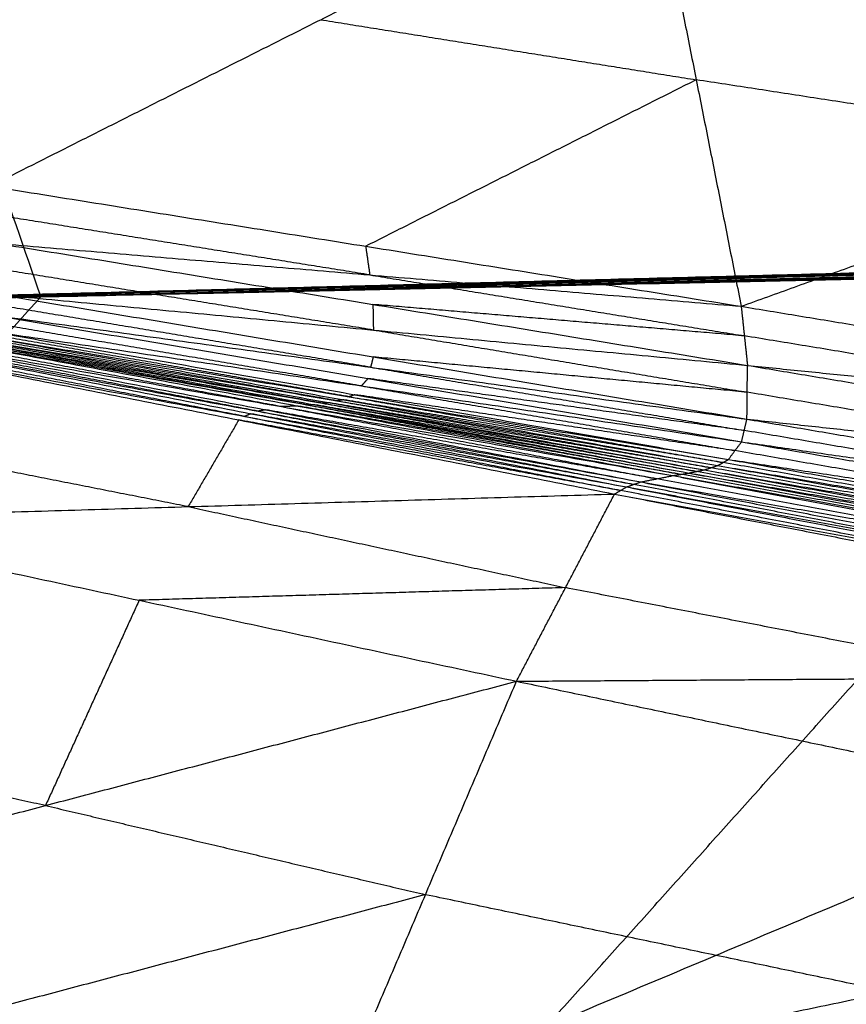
# Model space of a CAD drawing. Header units: millimetres. Extents: x -106 to 110, y -96 to 120.
# Tile 221 of 256: x -101.99 to -101.621, y 31.098 to 31.537. Entities that reach past the tile are written whole.
import ezdxf

# ---------------------------------------------------------------- set-up
doc = ezdxf.new("R2010")
doc.units = ezdxf.units.MM
doc.header["$MEASUREMENT"] = 0
doc.layers.add('Default', color=7, linetype='Continuous', true_color=0x000000)

msp = doc.modelspace()

# ---------------------------------------------------------------- linework, layer by layer
at = {"layer": 'Default'}
for points in [[(-101.75117, 33.44115, 10.92222), (-101.11253, 32.44615, 11.35846), (-100.47389, 31.45116, 11.79471)], [(-101.75117, 33.44115, 10.92222), (-100.674, 32.45892, 11.10503), (-99.59683, 31.47669, 11.28783)], [(-102.33266, 32.43333, 11.93985), (-102.15662, 31.9235, 12.31119), (-101.98058, 31.41367, 12.68252)], [(-102.33266, 32.43333, 11.93985), (-101.40328, 31.94225, 11.86728), (-100.47389, 31.45116, 11.79471)], [(-102.00314, 31.46302, 13.57193), (-101.85573, 31.53722, 13.58723), (-101.70833, 31.61143, 13.60254)], [(-101.70833, 31.61143, 13.60254), (-101.68826, 31.51044, 13.63325), (-101.66819, 31.40945, 13.66396)], [(-101.66819, 31.40945, 13.66396), (-101.47825, 31.47808, 13.6679), (-101.28831, 31.54671, 13.67185)], [(-101.85573, 31.53722, 13.58723), (-101.772, 31.52383, 13.61024), (-101.68826, 31.51044, 13.63325)], [(-101.68826, 31.51044, 13.63325), (-101.76196, 31.47334, 13.62559), (-101.83566, 31.43623, 13.61794)], [(-101.47825, 31.47808, 13.6679), (-101.58326, 31.49426, 13.65058), (-101.68826, 31.51044, 13.63325)], [(-102.00314, 31.46302, 13.57193), (-101.83566, 31.43623, 13.61794), (-101.66819, 31.40945, 13.66396)], [(-102.26411, 31.40757, 12.85164), (-101.37825, 31.43052, 12.32493), (-100.4924, 31.45347, 11.79823)], [(-102.26411, 31.40757, 12.85164), (-101.38716, 31.43036, 12.32578), (-100.51021, 31.45315, 11.79992)], [(-101.98058, 31.41367, 12.68252), (-101.23649, 31.43357, 12.24037), (-100.4924, 31.45347, 11.79823)], [(-101.98058, 31.41367, 12.68252), (-101.22724, 31.43242, 12.23861), (-100.47389, 31.45116, 11.79471)], [(-102.26411, 31.40757, 12.85164), (-101.39395, 31.42882, 12.32824), (-100.52379, 31.45007, 11.80483)], [(-102.26411, 31.40757, 12.85164), (-101.39865, 31.42716, 12.33225), (-100.53319, 31.44674, 11.81285)], [(-101.83384, 31.42346, 13.62513), (-101.91758, 31.43685, 13.60213), (-102.00131, 31.45024, 13.57912)], [(-102.26411, 31.40757, 12.85164), (-101.40136, 31.42626, 12.33771), (-100.53861, 31.44495, 11.82378)], [(-102.58568, 30.7395, 12.02924), (-101.75524, 31.0883, 12.04353), (-100.9248, 31.4371, 12.05782)], [(-102.26411, 31.40757, 12.85164), (-101.59445, 31.42233, 12.45473), (-100.9248, 31.4371, 12.05782)], [(-101.23649, 31.43357, 12.24037), (-101.67942, 31.4221, 12.50373), (-102.12234, 31.41062, 12.76708)], [(-101.99949, 31.43746, 13.58631), (-101.83384, 31.42346, 13.62513), (-101.66819, 31.40945, 13.66396)], [(-101.99949, 31.43746, 13.58631), (-101.83244, 31.41029, 13.63075), (-101.66539, 31.38312, 13.67519)], [(-101.98058, 31.41367, 12.68252), (-101.45269, 31.42538, 12.37017), (-100.9248, 31.4371, 12.05782)], [(-101.88885, 29.8001, 10.52299), (-101.40682, 30.6186, 11.29041), (-100.9248, 31.4371, 12.05782)], [(-101.83566, 31.43623, 13.61794), (-101.83475, 31.42984, 13.62154), (-101.83384, 31.42346, 13.62513)], [(-102.12234, 31.41062, 12.76708), (-101.7503, 31.42057, 12.54601), (-101.37825, 31.43052, 12.32493)], [(-102.12234, 31.41062, 12.76708), (-101.78752, 31.418, 12.56863), (-101.45269, 31.42538, 12.37017)], [(-101.83222, 31.39888, 13.63945), (-101.91574, 31.41247, 13.61723), (-101.99927, 31.42605, 13.59502)], [(-101.75524, 31.0883, 12.04353), (-101.60396, 31.25684, 12.20685), (-101.45269, 31.42538, 12.37017)], [(-101.59445, 31.42233, 12.45473), (-101.8584, 31.41648, 12.61091), (-102.12234, 31.41062, 12.76708)], [(-101.83384, 31.42346, 13.62513), (-101.75031, 31.40987, 13.64735), (-101.66679, 31.39628, 13.66957)], [(-102.58568, 30.7395, 12.02924), (-102.28313, 31.07658, 12.35588), (-101.98058, 31.41367, 12.68252)], [(-102.26411, 31.40757, 12.85164), (-102.12234, 31.41062, 12.76708), (-101.98058, 31.41367, 12.68252)], [(-101.99905, 31.41465, 13.60372), (-101.83234, 31.38689, 13.64643), (-101.66563, 31.35914, 13.68914)], [(-101.99905, 31.41465, 13.60372), (-101.83222, 31.39888, 13.63945), (-101.66539, 31.38312, 13.67519)], [(-101.83344, 31.38231, 13.65161), (-101.91679, 31.39618, 13.63026), (-102.00014, 31.41006, 13.6089)], [(-101.83244, 31.41029, 13.63075), (-101.83233, 31.40458, 13.6351), (-101.83222, 31.39888, 13.63945)], [(-101.66679, 31.39628, 13.66957), (-101.74961, 31.40329, 13.65016), (-101.83244, 31.41029, 13.63075)], [(-101.66819, 31.40945, 13.66396), (-101.66679, 31.39628, 13.66957), (-101.66539, 31.38312, 13.67519)], [(-101.66819, 31.40945, 13.66396), (-101.46233, 31.37553, 13.68875), (-101.25646, 31.34161, 13.71354)], [(-102.00124, 31.40547, 13.61409), (-101.83464, 31.37726, 13.65588), (-101.66803, 31.34904, 13.69768)], [(-102.00124, 31.40547, 13.61409), (-101.83344, 31.38231, 13.65161), (-101.66563, 31.35914, 13.68914)], [(-101.84296, 31.36914, 13.668), (-101.92626, 31.38358, 13.64755), (-102.00956, 31.39802, 13.6271)], [(-102.00709, 31.39894, 13.62463), (-101.84048, 31.37005, 13.66553), (-101.67388, 31.34117, 13.70644)], [(-102.00709, 31.39894, 13.62463), (-101.83756, 31.37399, 13.66116), (-101.66803, 31.34904, 13.69768)], [(-101.83756, 31.37399, 13.66116), (-101.92086, 31.3881, 13.64026), (-102.00417, 31.40221, 13.61936)], [(-101.83222, 31.39888, 13.63945), (-101.74886, 31.385, 13.66081), (-101.66551, 31.37113, 13.68216)], [(-102.05431, 31.39425, 13.64124), (-101.88683, 31.36158, 13.68219), (-101.71934, 31.32891, 13.72314)], [(-102.05431, 31.39425, 13.64124), (-101.88365, 31.36269, 13.68248), (-101.71299, 31.33114, 13.72371)], [(-101.88365, 31.36269, 13.68248), (-101.96733, 31.37878, 13.66218), (-102.051, 31.39488, 13.64187)], [(-102.04768, 31.39551, 13.6425), (-101.88034, 31.36332, 13.68311), (-101.71299, 31.33114, 13.72371)], [(-102.04768, 31.39551, 13.6425), (-101.87319, 31.36473, 13.68175), (-101.69869, 31.33395, 13.72099)], [(-101.87319, 31.36473, 13.68175), (-101.95671, 31.38025, 13.66163), (-102.04023, 31.39577, 13.64152)], [(-102.03277, 31.39604, 13.64054), (-101.86573, 31.365, 13.68076), (-101.69869, 31.33395, 13.72099)], [(-102.03277, 31.39604, 13.64054), (-101.86212, 31.36558, 13.67934), (-101.69147, 31.33512, 13.71815)], [(-101.86212, 31.36558, 13.67934), (-101.94557, 31.3808, 13.65924), (-102.02901, 31.39603, 13.63914)], [(-102.02525, 31.39601, 13.63774), (-101.85836, 31.36557, 13.67794), (-101.69147, 31.33512, 13.71815)], [(-102.02525, 31.39601, 13.63774), (-101.85497, 31.36627, 13.67618), (-101.68468, 31.33652, 13.71463)], [(-101.85497, 31.36627, 13.67618), (-101.93835, 31.3812, 13.65603), (-102.02173, 31.39613, 13.63587)], [(-102.01821, 31.39625, 13.63401), (-101.85145, 31.36639, 13.67432), (-101.68468, 31.33652, 13.71463)], [(-102.01821, 31.39625, 13.63401), (-101.84846, 31.36735, 13.67233), (-101.6787, 31.33844, 13.71065)], [(-101.84846, 31.36735, 13.67233), (-101.93179, 31.38201, 13.65206), (-102.01512, 31.39668, 13.63179)], [(-102.01203, 31.39711, 13.62957), (-101.84537, 31.36778, 13.67011), (-101.6787, 31.33844, 13.71065)], [(-102.01203, 31.39711, 13.62957), (-101.84296, 31.36914, 13.668), (-101.67388, 31.34117, 13.70644)], [(-101.46093, 31.36236, 13.69436), (-101.56386, 31.37932, 13.68197), (-101.66679, 31.39628, 13.66957)], [(-102.05988, 31.39185, 13.6382), (-101.89227, 31.35881, 13.67959), (-101.72466, 31.32576, 13.72098)], [(-102.05988, 31.39185, 13.6382), (-101.88961, 31.36038, 13.68067), (-101.71934, 31.32891, 13.72314)], [(-101.88961, 31.36038, 13.68067), (-101.97335, 31.37671, 13.6602), (-102.0571, 31.39305, 13.63972)], [(-101.83234, 31.38689, 13.64643), (-101.83289, 31.3846, 13.64902), (-101.83344, 31.38231, 13.65161)], [(-101.66551, 31.37113, 13.68216), (-101.74892, 31.37901, 13.66429), (-101.83234, 31.38689, 13.64643)], [(-101.83344, 31.38231, 13.65161), (-101.75013, 31.3682, 13.67251), (-101.66683, 31.35409, 13.69341)], [(-101.66563, 31.35914, 13.68914), (-101.66551, 31.37113, 13.68216), (-101.66539, 31.38312, 13.67519)], [(-101.66539, 31.38312, 13.67519), (-101.46093, 31.36236, 13.69436), (-101.25646, 31.34161, 13.71354)], [(-101.66539, 31.38312, 13.67519), (-101.46, 31.34883, 13.69842), (-101.25461, 31.31455, 13.72166)], [(-101.83464, 31.37726, 13.65588), (-101.8361, 31.37562, 13.65852), (-101.83756, 31.37399, 13.66116)], [(-101.66683, 31.35409, 13.69341), (-101.75073, 31.36567, 13.67465), (-101.83464, 31.37726, 13.65588)], [(-101.83756, 31.37399, 13.66116), (-101.75426, 31.35955, 13.68161), (-101.67096, 31.3451, 13.70206)], [(-101.84537, 31.36778, 13.67011), (-101.84691, 31.36756, 13.67122), (-101.84846, 31.36735, 13.67233)], [(-101.84846, 31.36735, 13.67233), (-101.76508, 31.35241, 13.69248), (-101.68169, 31.33748, 13.71264)], [(-101.67629, 31.33981, 13.70854), (-101.76083, 31.35379, 13.68932), (-101.84537, 31.36778, 13.67011)], [(-101.84048, 31.37005, 13.66553), (-101.84172, 31.3696, 13.66677), (-101.84296, 31.36914, 13.668)], [(-101.84296, 31.36914, 13.668), (-101.75962, 31.35447, 13.68827), (-101.67629, 31.33981, 13.70854)], [(-101.67096, 31.3451, 13.70206), (-101.75572, 31.35758, 13.6838), (-101.84048, 31.37005, 13.66553)], [(-101.46012, 31.33685, 13.7054), (-101.56281, 31.35399, 13.69378), (-101.66551, 31.37113, 13.68216)], [(-101.88034, 31.36332, 13.68311), (-101.88199, 31.36301, 13.68279), (-101.88365, 31.36269, 13.68248)], [(-101.70584, 31.33255, 13.72235), (-101.79309, 31.34793, 13.70273), (-101.88034, 31.36332, 13.68311)], [(-101.86573, 31.365, 13.68076), (-101.86946, 31.36486, 13.68126), (-101.87319, 31.36473, 13.68175)], [(-101.87319, 31.36473, 13.68175), (-101.78951, 31.34864, 13.70205), (-101.70584, 31.33255, 13.72235)], [(-101.69508, 31.33454, 13.71957), (-101.78041, 31.34977, 13.70017), (-101.86573, 31.365, 13.68076)], [(-101.85836, 31.36557, 13.67794), (-101.86024, 31.36557, 13.67864), (-101.86212, 31.36558, 13.67934)], [(-101.86212, 31.36558, 13.67934), (-101.7786, 31.35006, 13.69946), (-101.69508, 31.33454, 13.71957)], [(-101.68808, 31.33582, 13.71639), (-101.77322, 31.3507, 13.69717), (-101.85836, 31.36557, 13.67794)], [(-101.85145, 31.36639, 13.67432), (-101.85321, 31.36633, 13.67525), (-101.85497, 31.36627, 13.67618)], [(-101.85497, 31.36627, 13.67618), (-101.77152, 31.35105, 13.69629), (-101.68808, 31.33582, 13.71639)], [(-101.68169, 31.33748, 13.71264), (-101.76657, 31.35193, 13.69348), (-101.85145, 31.36639, 13.67432)], [(-101.89227, 31.35881, 13.67959), (-101.90355, 31.33947, 13.66393), (-101.91482, 31.32013, 13.64827)], [(-101.722, 31.32734, 13.72206), (-101.80714, 31.34307, 13.70083), (-101.89227, 31.35881, 13.67959)], [(-101.88683, 31.36158, 13.68219), (-101.88822, 31.36098, 13.68143), (-101.88961, 31.36038, 13.68067)], [(-101.88961, 31.36038, 13.68067), (-101.80581, 31.34386, 13.70137), (-101.722, 31.32734, 13.72206)], [(-101.71616, 31.33003, 13.72343), (-101.80149, 31.3458, 13.70281), (-101.88683, 31.36158, 13.68219)], [(-101.88365, 31.36269, 13.68248), (-101.79991, 31.34636, 13.70295), (-101.71616, 31.33003, 13.72343)], [(-101.66803, 31.34904, 13.69768), (-101.66683, 31.35409, 13.69341), (-101.66563, 31.35914, 13.68914)], [(-101.66563, 31.35914, 13.68914), (-101.46061, 31.3243, 13.71065), (-101.25558, 31.28946, 13.73217)], [(-101.66563, 31.35914, 13.68914), (-101.46012, 31.33685, 13.7054), (-101.25461, 31.31455, 13.72166)], [(-101.46181, 31.31925, 13.71493), (-101.56432, 31.33667, 13.70417), (-101.66683, 31.35409, 13.69341)], [(-101.91482, 31.32013, 13.64827), (-101.99862, 31.33665, 13.62758), (-102.08243, 31.35317, 13.60689)], [(-101.67388, 31.34117, 13.70644), (-101.67096, 31.3451, 13.70206), (-101.66803, 31.34904, 13.69768)], [(-101.66803, 31.34904, 13.69768), (-101.46312, 31.31374, 13.71827), (-101.2582, 31.27844, 13.73885)], [(-101.66803, 31.34904, 13.69768), (-101.46181, 31.31925, 13.71493), (-101.25558, 31.28946, 13.73217)], [(-101.6787, 31.33844, 13.71065), (-101.67629, 31.33981, 13.70854), (-101.67388, 31.34117, 13.70644)], [(-101.67388, 31.34117, 13.70644), (-101.46891, 31.3052, 13.72614), (-101.26395, 31.26923, 13.74583)], [(-101.67388, 31.34117, 13.70644), (-101.46604, 31.3098, 13.72264), (-101.2582, 31.27844, 13.73885)], [(-101.46604, 31.3098, 13.72264), (-101.5685, 31.32745, 13.71235), (-101.67096, 31.3451, 13.70206)], [(-101.69147, 31.33512, 13.71815), (-101.68808, 31.33582, 13.71639), (-101.68468, 31.33652, 13.71463)], [(-101.68468, 31.33652, 13.71463), (-101.68169, 31.33748, 13.71264), (-101.6787, 31.33844, 13.71065)], [(-101.68468, 31.33652, 13.71463), (-101.47946, 31.29956, 13.73371), (-101.27424, 31.26261, 13.7528)], [(-101.68468, 31.33652, 13.71463), (-101.47662, 31.30106, 13.73197), (-101.26855, 31.26559, 13.74932)], [(-101.47662, 31.30106, 13.73197), (-101.57916, 31.31927, 13.72231), (-101.68169, 31.33748, 13.71264)], [(-101.6787, 31.33844, 13.71065), (-101.47363, 31.30202, 13.72998), (-101.26855, 31.26559, 13.74932)], [(-101.6787, 31.33844, 13.71065), (-101.47132, 31.30383, 13.72824), (-101.26395, 31.26923, 13.74583)], [(-101.47132, 31.30383, 13.72824), (-101.57381, 31.32182, 13.71839), (-101.67629, 31.33981, 13.70854)], [(-101.71299, 31.33114, 13.72371), (-101.70584, 31.33255, 13.72235), (-101.69869, 31.33395, 13.72099)], [(-101.50024, 31.2944, 13.74126), (-101.60304, 31.31347, 13.73181), (-101.70584, 31.33255, 13.72235)], [(-101.69869, 31.33395, 13.72099), (-101.69508, 31.33454, 13.71957), (-101.69147, 31.33512, 13.71815)], [(-101.69869, 31.33395, 13.72099), (-101.49309, 31.29581, 13.7399), (-101.28748, 31.25766, 13.75881)], [(-101.69869, 31.33395, 13.72099), (-101.48968, 31.297, 13.73851), (-101.28066, 31.26004, 13.75604)], [(-101.48968, 31.297, 13.73851), (-101.59238, 31.31577, 13.72904), (-101.69508, 31.33454, 13.71957)], [(-101.69147, 31.33512, 13.71815), (-101.48607, 31.29758, 13.73709), (-101.28066, 31.26004, 13.75604)], [(-101.69147, 31.33512, 13.71815), (-101.48286, 31.29886, 13.73547), (-101.27424, 31.26261, 13.7528)], [(-101.48286, 31.29886, 13.73547), (-101.58547, 31.31734, 13.72593), (-101.68808, 31.33582, 13.71639)], [(-101.72466, 31.32576, 13.72098), (-101.722, 31.32734, 13.72206), (-101.71934, 31.32891, 13.72314)], [(-101.71934, 31.32891, 13.72314), (-101.71616, 31.33003, 13.72343), (-101.71299, 31.33114, 13.72371)], [(-101.71934, 31.32891, 13.72314), (-101.51314, 31.28913, 13.74263), (-101.30694, 31.24935, 13.76211)], [(-101.71934, 31.32891, 13.72314), (-101.51015, 31.29073, 13.74261), (-101.30096, 31.25255, 13.76208)], [(-101.51015, 31.29073, 13.74261), (-101.61316, 31.31038, 13.73302), (-101.71616, 31.33003, 13.72343)], [(-101.71299, 31.33114, 13.72371), (-101.50698, 31.29184, 13.7429), (-101.30096, 31.25255, 13.76208)], [(-101.71299, 31.33114, 13.72371), (-101.50024, 31.2944, 13.74126), (-101.28748, 31.25766, 13.75881)], [(-102.10497, 31.3145, 13.57557), (-101.91482, 31.32013, 13.64827), (-101.72466, 31.32576, 13.72098)], [(-101.76839, 31.2423, 13.67182), (-101.74652, 31.28403, 13.6964), (-101.72466, 31.32576, 13.72098)], [(-101.72466, 31.32576, 13.72098), (-101.51831, 31.28559, 13.74089), (-101.31195, 31.24541, 13.76079)], [(-101.72466, 31.32576, 13.72098), (-101.5158, 31.28756, 13.74155), (-101.30694, 31.24935, 13.76211)], [(-101.5158, 31.28756, 13.74155), (-101.6189, 31.30745, 13.73181), (-101.722, 31.32734, 13.72206)], [(-101.91482, 31.32013, 13.64827), (-101.83067, 31.30208, 13.67234), (-101.74652, 31.28403, 13.6964)], [(-102.10497, 31.3145, 13.57557), (-101.93668, 31.2784, 13.6237), (-101.76839, 31.2423, 13.67182)], [(-101.74652, 31.28403, 13.6964), (-101.8416, 31.28121, 13.66005), (-101.93668, 31.2784, 13.6237)], [(-101.54017, 31.24386, 13.71631), (-101.64335, 31.26394, 13.70636), (-101.74652, 31.28403, 13.6964)], [(-101.93668, 31.2784, 13.6237), (-101.95757, 31.23264, 13.59618), (-101.97845, 31.18689, 13.56866)], [(-101.76839, 31.2423, 13.67182), (-101.54017, 31.24386, 13.71631), (-101.31195, 31.24541, 13.76079)], [(-102.18852, 31.13148, 13.4655), (-101.97845, 31.18689, 13.56866), (-101.76839, 31.2423, 13.67182)], [(-101.84964, 31.05199, 13.58569), (-101.80901, 31.14715, 13.62876), (-101.76839, 31.2423, 13.67182)], [(-101.76839, 31.2423, 13.67182), (-101.56113, 31.19901, 13.69836), (-101.35387, 31.15573, 13.7249)], [(-101.97845, 31.18689, 13.56866), (-102.0626, 31.20494, 13.5446), (-102.14675, 31.22299, 13.52053)], [(-101.97845, 31.18689, 13.56866), (-101.89373, 31.16702, 13.59871), (-101.80901, 31.14715, 13.62876)], [(-101.84964, 31.05199, 13.58569), (-101.60176, 31.10386, 13.6553), (-101.35387, 31.15573, 13.7249)], [(-101.80901, 31.14715, 13.62876), (-101.91405, 31.11944, 13.57718), (-102.01908, 31.09174, 13.52559)], [(-101.60176, 31.10386, 13.6553), (-101.70539, 31.1255, 13.64203), (-101.80901, 31.14715, 13.62876)], [(-102.18852, 31.13148, 13.4655), (-102.01908, 31.09174, 13.52559), (-101.84964, 31.05199, 13.58569)]]:
    msp.add_open_spline(points, degree=2, dxfattribs=at)

doc.saveas('drawing.dxf')
